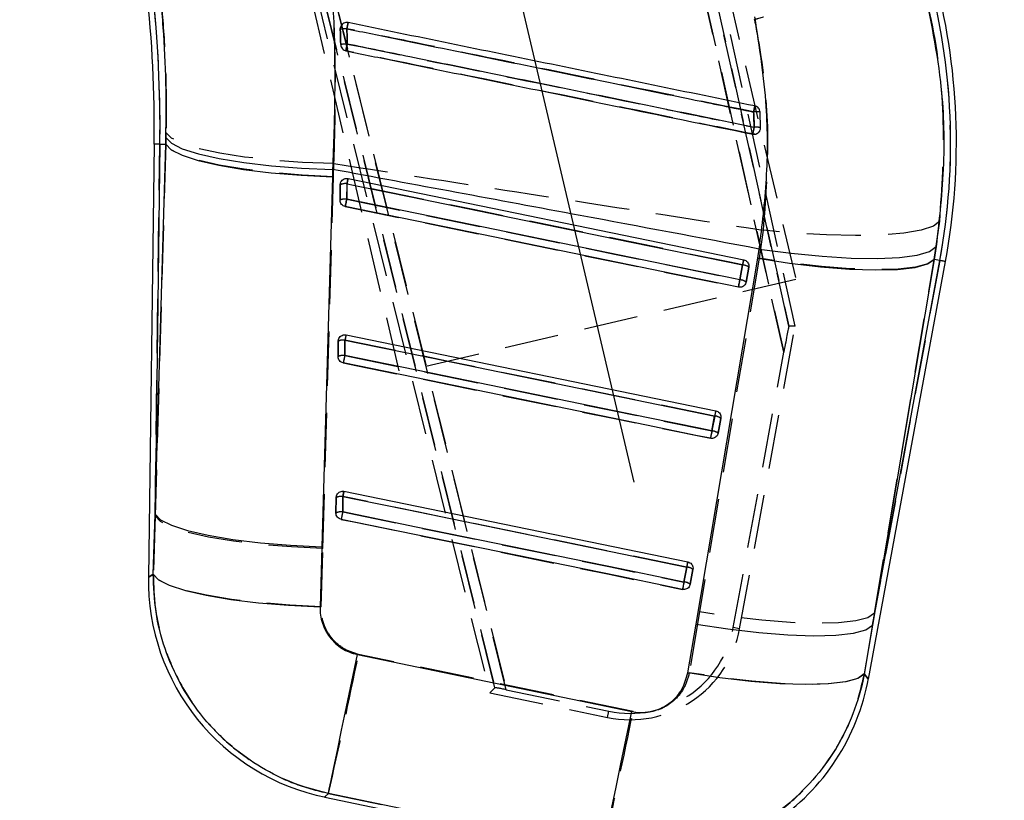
# Model space of a CAD drawing. Extents: x 67 to 774, y 27 to 578.
# Tile 26 of 43: x 289 to 335, y 341 to 377. Entities that reach past the tile are written whole.
import ezdxf

# ---------------------------------------------------------------- set-up
doc = ezdxf.new("R2010")
doc.units = 0
doc.header["$LTSCALE"] = 2
doc.linetypes.add('CENTERX2', pattern=[20.32, 12.7, -2.54, 2.54, -2.54])
doc.linetypes.add('HIDDEN', pattern=[1.905, 1.27, -0.635])
doc.layers.get('0').update_dxf_attribs({"linetype": 'CONTINUOUS'})
doc.layers.add('FORMATO', color=179, linetype='CONTINUOUS')
doc.styles.add('SLDTEXTSTYLE0', font='TXT', dxfattribs={"width": 0.75})
doc.dimstyles.new('SLDDIMSTYLE0', dxfattribs={"dimtxt": 7, "dimasz": 6.604, "dimexe": 0, "dimexo": 0.0625, "dimgap": 1.75, "dimtad": 1, "dimdec": 0, "dimrnd": 1e-09, "dimzin": 12, "dimtxsty": 'SLDTEXTSTYLE0', "dimsah": 1, "dimcen": 0.09, "dimazin": 3, "dimtfac": 1, "dimtdec": 0, "dimtofl": 0, "dimtmove": 0, "dimatfit": 3, "dimtolj": 1, "dimtzin": 12})

# ---------------------------------------------------------------- blocks, each defined once
blk = doc.blocks.new('_D')
at = {"layer": 'FORMATO'}
for p, q in [((317.388, 534.002), (387.476, 534.002)), ((385.476, 534.002), (385.476, 337.807)), ((320.771, 337.807), (387.476, 337.807))]:
    blk.add_line(p, q, dxfattribs=at)
for points in [[(385.476, 534.002), (384.46, 527.398), (386.492, 527.398)], [(385.476, 337.807), (386.492, 344.411), (384.46, 344.411)]]:
    blk.add_solid(points, dxfattribs=at)
at = {"layer": 'FORMATO', "insert": (376.452, 438.707), "char_height": 7, "attachment_point": 1, "rotation": 90, "style": 'SLDTEXTSTYLE0'}
blk.add_mtext('196', dxfattribs=at)

msp = doc.modelspace()

# ---------------------------------------------------------------- linework, layer by layer
at = {"color": 7, "linetype": 'HIDDEN'}
for p, q in [((325.534322, 362.789445), (308.632975, 438.721493)), ((308.364593, 438.002259), (325.560351, 364.966624)), ((308.448914, 438.05971), (325.237896, 362.783931)), ((325.237896, 362.783931), (308.450042, 438.054658)), ((324.997467, 361.56676), (307.976638, 437.882058)), ((307.977825, 437.876731), (324.997467, 361.56676)), ((289.25813, 434.159815), (311.246583, 345.630832)), ((311.479911, 345.87317), (289.718112, 433.649667)), ((289.719358, 433.644637), (311.479911, 345.87317)), ((289.821614, 433.636442), (307.017371, 360.600792)), ((290.220039, 433.701389), (312.018245, 345.778056)), ((312.018245, 345.778056), (290.221352, 433.696091)), ((322.799148, 380.881928), (323.627665, 377.119981)), ((304.253223, 376.674794), (304.259889, 376.747049)), ((296.10098, 371.835701), (296.086839, 371.297471)), ((295.587905, 353.904776), (295.816053, 371.301033)), ((296.086839, 371.297471), (295.587905, 353.904776)), ((295.816053, 371.301033), (296.086839, 371.297471)), ((303.94191, 369.776346), (303.956797, 370.387279)), ((303.437402, 352.382191), (303.94191, 369.776346)), ((304.252783, 369.398572), (304.243339, 368.678473)), ((304.262118, 369.468428), (304.252783, 369.398572)), ((304.565707, 369.445391), (304.556269, 368.725292)), ((332.037656, 365.906976), (332.292387, 367.699854)), ((324.031111, 367.275052), (323.850551, 365.966193)), ((323.850551, 365.966193), (321.053637, 349.420913)), ((329.245238, 349.358745), (332.037656, 365.906976)), ((332.295882, 365.859248), (329.245238, 349.358745)), ((332.295882, 365.859248), (332.037656, 365.906976)), ((322.940368, 364.95202), (323.068976, 365.647666)), ((323.231187, 364.844747), (323.359799, 365.540393)), ((323.359799, 365.540393), (323.363894, 365.572028)), ((325.560351, 364.966624), (307.017371, 360.600792)), ((322.931481, 348.632507), (325.534322, 362.789445)), ((325.534322, 362.789445), (325.237896, 362.783931)), ((304.156834, 362.08228), (304.147391, 361.362182)), ((304.166257, 362.15248), (304.156834, 362.08228)), ((304.46982, 362.129115), (304.460384, 361.409016)), ((322.634663, 348.687075), (324.997467, 361.56676)), ((321.633718, 357.884176), (321.762323, 358.579822)), ((321.924476, 357.776932), (322.053088, 358.472563)), ((322.053088, 358.472563), (322.057157, 358.503856)), ((304.060888, 354.766004), (304.051444, 354.045905)), ((304.070439, 354.836695), (304.060888, 354.766004)), ((304.373964, 354.812823), (304.364532, 354.09274)), ((295.587905, 353.904776), (295.506524, 351.18524)), ((303.359647, 349.662058), (303.437402, 352.382191)), ((320.327094, 350.816332), (320.455696, 351.511978)), ((320.617765, 350.709103), (320.746377, 351.404749)), ((320.746377, 351.404749), (320.750408, 351.435535)), ((321.053637, 349.420913), (320.569549, 346.574016)), ((328.767884, 346.509777), (329.245238, 349.358745)), ((322.931481, 348.632507), (322.634663, 348.687075)), ((311.246583, 345.630832), (311.479911, 345.87317)), ((311.246583, 345.630832), (316.755671, 344.482176)), ((312.018245, 345.778056), (316.817055, 344.776578)), ((316.755671, 344.482176), (316.817055, 344.776578))]:
    msp.add_line(p, q, dxfattribs=at)
at = {"color": 7, "linetype": 'CONTINUOUS'}
for p, q in [((304.264873, 376.766942), (304.253233, 376.674809)), ((323.909386, 372.06883), (323.887401, 372.797765)), ((323.903745, 372.005083), (323.909386, 372.06883)), ((295.544936, 371.304579), (295.279032, 351.029374)), ((295.816053, 371.301033), (295.589006, 353.988715)), ((295.589006, 353.988715), (296.087304, 371.297471)), ((295.816053, 371.301033), (296.087304, 371.297471)), ((296.087304, 371.297471), (296.095941, 371.602111)), ((303.892931, 370.114587), (303.88384, 369.768821)), ((303.88384, 369.768821), (303.383908, 352.459632)), ((304.243451, 368.67889), (304.252895, 369.398989)), ((304.252895, 369.398989), (304.265402, 369.480185)), ((304.55846, 368.725576), (304.567902, 369.445689)), ((304.618176, 369.690619), (323.121461, 365.893014)), ((323.77903, 365.958415), (323.847602, 366.391741)), ((332.121488, 366.502829), (332.024986, 365.909331)), ((320.894655, 348.850288), (323.77903, 365.958415)), ((328.951402, 346.278019), (332.562503, 365.809955)), ((332.024986, 365.909331), (329.141984, 348.800264)), ((329.141984, 348.800264), (332.295882, 365.859248)), ((332.295882, 365.859248), (332.024986, 365.909331)), ((323.07118, 365.648039), (322.942569, 364.952393)), ((323.359768, 365.54005), (323.231156, 364.844404)), ((323.362827, 365.560643), (323.359768, 365.54005)), ((304.147501, 361.362599), (304.156944, 362.082697)), ((304.156944, 362.082697), (304.169481, 362.163983)), ((304.462528, 361.409284), (304.47197, 362.129383)), ((304.522225, 362.374313), (321.814751, 358.825214)), ((321.764487, 358.580224), (321.635877, 357.884578)), ((322.053058, 358.47225), (321.924446, 357.776605)), ((322.056106, 358.49274), (322.053058, 358.47225)), ((304.051551, 354.046293), (304.060995, 354.766391)), ((304.060995, 354.766391), (304.073573, 354.847826)), ((304.366606, 354.092993), (304.376046, 354.813091)), ((304.376046, 354.813091), (304.426273, 355.058022)), ((304.426273, 355.058022), (320.508042, 351.7574)), ((295.504883, 351.184107), (295.589006, 353.988715)), ((303.383908, 352.459632), (303.304701, 349.654801)), ((320.457801, 351.51241), (320.329192, 350.816764)), ((320.457801, 351.51241), (320.508042, 351.7574)), ((320.746348, 351.404436), (320.617736, 350.70879)), ((320.74938, 351.424776), (320.746348, 351.404436)), ((320.508604, 346.569948), (320.894655, 348.850288)), ((329.141984, 348.800264), (328.76071, 346.518837)), ((305.05173, 347.425617), (317.890872, 344.757177)), ((303.522594, 340.757601), (316.662384, 338.024192))]:
    msp.add_line(p, q, dxfattribs=at)
at = {"color": 7, "linetype": 'HIDDEN', "flags": 128}
for points in [[(303.956797, 370.387279), (302.490973, 370.446093), (301.081339, 370.549746), (299.774516, 370.694838), (298.613722, 370.876543), (297.637347, 371.088885), (296.877682, 371.3248), (296.359852, 371.576525), (296.10098, 371.835701)], [(303.94191, 369.776346), (302.474854, 369.848095), (301.064153, 369.964369), (299.756561, 370.121308), (298.595416, 370.313711), (297.619201, 370.535202), (296.86027, 370.778449), (296.343777, 371.035375), (296.086839, 371.297471)], [(323.068976, 365.647666), (322.472426, 365.770094), (320.086227, 366.259865), (310.541434, 368.218906), (304.565707, 369.445391)], [(304.556269, 368.725292), (305.152819, 368.602864), (307.539017, 368.113093), (317.083811, 366.154052), (322.940368, 364.95202)], [(304.487032, 368.379585), (305.083582, 368.257143), (307.469784, 367.767401), (317.014589, 365.808405), (322.871146, 364.606403)], [(332.292387, 367.699854), (331.992503, 367.468841), (331.424529, 367.280059), (330.608165, 367.140062), (329.57173, 367.05371), (328.351174, 367.024012), (326.988835, 367.051967), (325.53197, 367.136635), (324.031111, 367.275052)], [(332.037656, 365.906976), (331.727468, 365.695454), (331.15588, 365.541451), (330.34244, 365.450241), (329.314964, 365.424924), (328.108587, 365.466394), (326.764563, 365.573205), (325.328853, 365.741737), (323.850551, 365.966193)], [(332.295882, 365.859248), (332.412487, 365.837686), (332.495816, 365.822278), (332.54583, 365.813024), (332.562503, 365.809955)], [(321.762323, 358.579822), (321.165773, 358.702265), (318.779573, 359.192036), (309.234771, 361.151107), (304.46982, 362.129115)], [(304.391094, 361.063279), (304.987645, 360.940851), (307.373849, 360.451095), (316.918667, 358.492099), (321.564448, 357.538588)], [(304.460384, 361.409016), (305.056934, 361.286573), (307.443135, 360.796802), (316.987937, 358.837731), (321.633718, 357.884176)], [(320.455696, 351.511978), (319.859145, 351.63442), (317.472942, 352.124207), (307.928132, 354.083322), (304.373964, 354.812823)], [(303.437402, 352.382191), (301.971144, 352.454133), (300.561346, 352.570601), (299.254691, 352.727719), (298.094444, 352.920301), (297.11902, 353.141971), (296.36072, 353.385396), (295.844652, 353.642501), (295.587905, 353.904776)], [(304.295162, 353.746988), (304.891714, 353.62456), (307.277923, 353.134804), (316.822758, 351.175793), (320.257755, 350.470774)], [(304.364532, 354.09274), (304.961083, 353.970282), (307.347285, 353.48051), (316.892096, 351.52138), (320.327094, 350.816332)], [(295.506524, 351.18524), (295.304503, 351.046823), (295.279032, 351.029374)], [(303.359647, 349.662058), (301.886042, 349.73257), (300.469769, 349.848114), (299.158199, 350.004829), (297.995199, 350.197487), (297.019666, 350.419618), (296.264233, 350.663804), (295.754166, 350.921892), (295.506524, 351.18524)], [(329.245238, 349.358745), (328.934934, 349.147536), (328.363023, 348.99389), (327.549076, 348.903053), (326.520951, 348.878153), (325.313833, 348.920025), (323.969036, 349.027239), (322.532584, 349.196129), (321.053637, 349.420913)], [(317.94879, 344.763316), (311.472358, 346.109368), (305.105044, 347.432755)], [(328.767884, 346.509777), (328.466965, 346.295707), (327.901013, 346.13996), (327.089613, 346.04793), (326.06084, 346.022807), (324.850299, 346.065469), (323.499878, 346.174441), (322.05631, 346.345924), (320.569549, 346.574016)], [(328.951401, 346.278019), (328.931783, 346.3028), (328.767884, 346.509777)], [(303.522594, 340.757601), (303.542094, 340.77584), (303.697404, 340.921082)], [(303.697404, 340.921082), (310.06389, 339.593045), (316.539486, 338.2423)]]:
    msp.add_lwpolyline(points, dxfattribs=at)
at = {"color": 8, "linetype": 'CONTINUOUS', "flags": 128}
for points in [[(295.816053, 371.301033), (295.697481, 371.302582), (295.612747, 371.3037), (295.561891, 371.304356), (295.544936, 371.304579)], [(332.562503, 365.809955), (332.54583, 365.813024), (332.495816, 365.822278), (332.412487, 365.837686), (332.295882, 365.859248)], [(295.279032, 351.029374), (295.303956, 351.04645), (295.504883, 351.184107)], [(328.76071, 346.518837), (328.92939, 346.30581), (328.951401, 346.278019)], [(303.696786, 340.9205), (303.541889, 340.775646), (303.522594, 340.757601)]]:
    msp.add_lwpolyline(points, dxfattribs=at)
at = {"color": 7, "linetype": 'CONTINUOUS', "flags": 128}
for points in [[(296.087304, 371.297471), (296.342282, 371.034943), (296.854336, 370.77754), (297.606662, 370.533712), (298.574569, 370.311491), (299.726295, 370.118119), (301.024039, 369.959988), (302.425216, 369.842269), (303.88384, 369.768821)], [(296.095941, 371.602111), (296.352018, 371.341251), (296.864834, 371.086828), (297.617579, 370.847173), (298.585581, 370.630123), (299.737113, 370.4428), (301.034426, 370.29136), (302.435002, 370.180748), (303.892931, 370.114587)], [(304.567902, 369.445689), (304.578157, 369.495653), (304.587773, 369.542502), (304.59646, 369.584821), (304.603955, 369.621344), (304.610033, 369.650953), (304.614511, 369.672768), (304.617252, 369.686119), (304.618176, 369.690619)], [(304.567902, 369.445689), (305.164467, 369.323246), (307.550726, 368.83349), (317.095761, 366.874449), (323.07118, 365.648039)], [(304.487464, 368.37966), (304.490896, 368.396379), (304.496459, 368.423484), (304.503944, 368.459962), (304.513069, 368.504427), (304.523491, 368.555196), (304.534817, 368.61039), (304.546622, 368.667908), (304.55846, 368.725576)], [(322.942569, 364.952393), (322.346005, 365.074836), (319.959746, 365.564592), (310.414711, 367.523633), (304.55846, 368.725576)], [(322.871579, 364.606507), (322.275015, 364.728935), (319.888755, 365.218692), (310.343716, 367.177717), (304.487464, 368.37966)], [(323.847602, 366.391741), (325.341624, 366.193451), (326.793944, 366.051354), (328.154192, 365.970366), (329.375194, 365.953274), (330.4146, 366.000704), (331.236361, 366.111003), (331.81198, 366.28034), (332.121488, 366.502829)], [(323.07118, 365.648039), (323.081436, 365.698017), (323.091054, 365.744866), (323.099741, 365.787201), (323.107238, 365.823723), (323.113317, 365.853332), (323.117795, 365.875162), (323.120537, 365.888514), (323.121461, 365.893014)], [(323.77903, 365.958415), (325.264927, 365.731694), (326.709603, 365.561865), (328.063193, 365.454786), (329.278977, 365.414165), (330.31499, 365.441389), (331.135474, 365.53552), (331.712106, 365.693308), (332.024986, 365.909331)], [(322.871579, 364.606507), (322.87501, 364.623211), (322.880571, 364.650317), (322.888055, 364.68678), (322.89718, 364.731245), (322.907601, 364.782013), (322.918927, 364.837207), (322.930731, 364.894711), (322.942569, 364.952393)], [(304.522225, 362.374313), (304.521304, 362.369828), (304.518566, 362.356462), (304.514091, 362.334646), (304.508016, 362.305038), (304.500522, 362.26853), (304.491838, 362.226196), (304.482224, 362.179346), (304.47197, 362.129383)], [(304.47197, 362.129383), (305.068534, 362.00694), (307.454792, 361.517184), (316.999826, 359.558143), (321.764487, 358.580224)], [(304.462528, 361.409284), (304.45069, 361.351602), (304.438885, 361.294098), (304.427558, 361.238904), (304.417134, 361.188121), (304.408007, 361.143671), (304.400519, 361.107193), (304.394952, 361.080088), (304.391517, 361.063369)], [(321.564873, 357.538693), (320.968309, 357.661136), (318.582049, 358.150892), (309.037011, 360.109918), (304.391517, 361.063369)], [(321.635877, 357.884578), (321.039312, 358.007021), (318.653054, 358.496778), (309.10802, 360.455833), (304.462528, 361.409284)], [(321.814751, 358.825214), (321.813831, 358.820714), (321.811091, 358.807348), (321.806616, 358.785532), (321.800539, 358.755909), (321.793045, 358.719386), (321.784359, 358.677052), (321.774742, 358.630203), (321.764487, 358.580224)], [(321.635877, 357.884578), (321.624039, 357.826896), (321.612234, 357.769392), (321.600907, 357.714199), (321.590484, 357.66343), (321.581358, 357.618965), (321.573871, 357.582502), (321.568307, 357.555412), (321.564873, 357.538693)], [(304.376046, 354.813091), (304.972611, 354.690649), (307.358868, 354.200892), (316.903899, 352.241822), (320.457801, 351.51241)], [(295.589006, 353.988715), (295.843927, 353.726126), (296.355857, 353.468679), (297.107998, 353.224807), (298.075674, 353.002526), (299.227137, 352.809109), (300.524608, 352.650918), (301.92552, 352.533139), (303.383908, 352.459632)], [(304.366606, 354.092993), (304.354768, 354.03531), (304.342963, 353.977807), (304.331634, 353.922613), (304.321207, 353.87183), (304.312077, 353.827365), (304.304584, 353.790902), (304.299012, 353.763796), (304.295572, 353.747062)], [(320.258169, 350.470893), (319.661604, 350.593336), (317.275345, 351.083092), (307.730307, 353.042118), (304.295572, 353.747062)], [(320.329192, 350.816764), (319.732628, 350.939207), (317.34637, 351.428963), (307.80134, 353.388034), (304.366606, 354.092993)], [(295.504883, 351.184107), (295.750443, 350.920476), (296.256263, 350.66206), (297.00557, 350.417443), (297.973516, 350.19473), (299.128002, 350.001298), (300.430742, 349.843569), (301.838537, 349.726789), (303.304701, 349.654801)], [(320.329192, 350.816764), (320.317355, 350.759082), (320.305549, 350.701563), (320.294221, 350.646384), (320.283795, 350.595616), (320.274666, 350.551151), (320.267175, 350.514688), (320.261607, 350.487597), (320.258169, 350.470893)], [(320.894655, 348.850288), (322.380747, 348.623462), (323.825649, 348.453514), (325.179476, 348.346315), (326.395488, 348.305561), (327.431699, 348.332651), (328.252338, 348.426662), (328.82907, 348.584346), (329.141984, 348.800264)], [(303.696786, 340.9205), (303.739392, 341.123916), (303.825435, 341.536172), (303.952587, 342.146136), (304.117412, 342.937283), (304.315453, 343.88826), (304.541356, 344.973333), (304.789013, 346.163176), (305.05173, 347.425617)], [(328.76071, 346.518837), (328.455462, 346.30049), (327.883634, 346.141003), (327.065143, 346.045934), (326.028499, 346.018575), (324.809808, 346.059896), (323.451519, 346.168466), (322.000943, 346.34047), (320.508604, 346.569948)], [(316.535423, 338.249512), (316.578031, 338.452958), (316.6641, 338.865362), (316.7913, 339.475565), (316.956192, 340.267055), (317.154315, 341.218434), (317.38031, 342.303954), (317.628062, 343.494274), (317.890872, 344.757162)], [(316.535423, 338.249512), (310.064312, 339.595787), (303.696786, 340.9205)]]:
    msp.add_lwpolyline(points, dxfattribs=at)
at = {"color": 7, "linetype": 'CONTINUOUS'}
for centre, radius, start, end in [((236.185272, 372.083073), 59.364769, 359.24862265, 13.24806657), ((236.185272, 372.083073), 59.635908, 359.24862265, 13.24719723), ((302.607423, 371.348103), 30.191592, 349.52532, 15.2430152), ((302.607423, 371.348103), 30.462731, 349.52532, 15.245076), ((277.482038, 382.318041), 27.656452, 348.2742386, 348.8741867), ((304.532903, 374.979625), 1.718099, 89.0515439, 99.3682186), ((304.543556, 374.625907), 1.355681, 88.3705079, 101.5011865), ((263.653198, 384.288657), 41.763525, 348.0831872, 348.5261658), ((290.01306, 379.750987), 34.285926, 348.304763, 348.7853504), ((323.722061, 371.397507), 1.409985, 83.2657742, 95.4886062), ((271.487515, 382.685084), 53.189303, 348.1538928, 348.5037319), ((323.70242, 370.965372), 1.1227, 79.3769524, 94.7363818), ((304.487269, 368.903825), 0.54783, 81.5361128, 115.3294158), ((304.477771, 368.183924), 0.547628, 81.5270124, 115.3331139), ((323.055187, 365.165694), 0.48261, 50.8677208, 88.1009595), ((322.92665, 364.47025), 0.482405, 50.8595183, 88.1089799), ((304.391296, 361.587546), 0.54781, 81.5314266, 115.3278153), ((304.381891, 360.867186), 0.548063, 81.5393138, 115.3198299), ((321.748546, 358.098014), 0.482474, 50.8650891, 88.1065967), ((321.619939, 357.402383), 0.482459, 50.8644837, 88.1068986), ((304.295363, 354.271344), 0.547723, 81.5290972, 115.3340727), ((304.285959, 353.550979), 0.54798, 81.5370544, 115.3259681), ((320.441822, 351.030166), 0.482508, 50.8662994, 88.1021694), ((305.631142, 350.893613), 10.353, 178.9880036, 258.5974242), ((320.313217, 350.334541), 0.482487, 50.8654427, 88.1026013), ((318.770931, 348.160204), 10.353, 257.9557055, 349.7851006)]:
    msp.add_arc(centre, radius, start, end, dxfattribs=at)
at = {"color": 7, "linetype": 'HIDDEN'}
for centre, radius, start, end in [((236.185272, 372.083073), 59.635908, 359.24862265, 13.24719723), ((302.607423, 371.348103), 30.191592, 349.52532, 15.2430152), ((385.04543, 360.279281), 82.142657, 168.26824872, 168.46961628), ((304.528143, 375.119679), 1.579228, 88.8257292, 100.0254344), ((304.540192, 374.718937), 1.263915, 88.1426914, 102.1935397), ((366.752968, 363.163432), 63.479561, 168.34985463, 168.64206693), ((359.73678, 365.467518), 36.887125, 168.0855769, 168.5255186), ((323.708733, 371.701655), 1.110576, 80.7420935, 96.2980457), ((363.13288, 363.909348), 40.361077, 168.3076529, 168.7743351), ((323.698646, 371.165925), 0.927173, 76.8622005, 95.5298552), ((304.485428, 368.912802), 0.538606, 81.4281224, 115.5907131), ((312.757318, 367.820949), 8.351125, 167.0628266, 168.7834451), ((304.47599, 368.192674), 0.538634, 81.4285986, 115.5899374), ((323.198933, 364.8118), 19.048998, 168.1445388, 169.2050241), ((331.299034, 364.015367), 8.390368, 167.0684971, 168.781887), ((323.050412, 365.149486), 0.498526, 51.6398507, 87.866001), ((341.667566, 361.021481), 19.135231, 168.1465851, 169.2020199), ((322.921812, 364.453874), 0.498492, 51.638538, 87.866718), ((304.389573, 361.596164), 0.538959, 81.4371621, 115.5837163), ((312.903751, 360.454789), 8.598521, 167.1006575, 168.7714833), ((304.380138, 360.876019), 0.539004, 81.4380419, 115.5824372), ((323.696458, 357.37403), 19.65471, 168.1533154, 169.1812337), ((330.243842, 356.896033), 8.64704, 167.108643, 168.7713811), ((321.743855, 358.082012), 0.498152, 51.6282497, 87.8753231), ((340.900955, 353.842472), 19.686589, 168.1527976, 169.1786146), ((321.615214, 357.386235), 0.498284, 51.6360812, 87.8717671), ((304.293635, 354.279808), 0.539034, 81.4296892, 115.5810149), ((313.190244, 353.060176), 8.988802, 167.1582252, 168.7563748), ((304.284261, 353.559438), 0.539309, 81.4402322, 115.5751582), ((324.549388, 349.86308), 20.623249, 168.1651273, 169.1448542), ((329.336313, 349.74613), 9.054479, 167.1658432, 168.7538312), ((320.437242, 351.014341), 0.497979, 51.6269064, 87.8762787), ((340.556023, 346.577508), 20.668266, 168.1653184, 169.1423675), ((320.30858, 350.318561), 0.498115, 51.6319807, 87.8699527), ((317.817082, 349.572824), 5.200122, 258.2224364, 349.5821599), ((317.817561, 349.57079), 4.897491, 258.212095, 349.6045497), ((25.75242, 404.412928), 285.104592, 347.13252844, 348.47139808), ((37.451605, 401.970805), 286.271493, 347.13729267, 348.4726028)]:
    msp.add_arc(centre, radius, start, end, dxfattribs=at)
for centre, major_axis, ratio, start_param, end_param in [((325.007177, 361.52289), (0.230767, 1.261039), 0.013616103, 0.002754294, 1.538497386), ((312.022988, 345.759216), (0.543253, -0.113645), 0.031470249, 1.586111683, 3.121854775)]:
    msp.add_ellipse(centre, major_axis=major_axis, ratio=ratio, start_param=start_param, end_param=end_param, dxfattribs=at)
for points, knots in [([(303.956797, 370.387279), (303.990001, 371.521042), (304.056409, 373.788588), (303.976357, 377.255529), (303.767912, 380.754559), (303.500207, 383.087911), (303.366352, 384.254612)], [0, 0, 0, 0, 0.24688696, 0.493777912, 0.746883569, 1, 1, 1, 1]), ([(295.291495, 382.158197), (295.546703, 380.46952), (295.93379, 377.908227), (296.117414, 374.442385), (296.106458, 372.704589), (296.10098, 371.835701)], [0, 0, 0, 0, 0.491768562, 0.745887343, 1, 1, 1, 1]), ([(331.408547, 379.193343), (331.346725, 379.182311), (331.223079, 379.160247), (330.765843, 379.050089), (330.117834, 378.885183), (329.284867, 378.666746), (328.28896, 378.400583), (327.162896, 378.095632), (325.9343, 377.75938), (324.785516, 377.442163), (324.009653, 377.226517), (323.67266, 377.13253), (323.627665, 377.119981)], [0, 0, 0, 0, 0.114058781, 0.228117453, 0.342175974, 0.456234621, 0.570295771, 0.684356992, 0.798421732, 0.912486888, 0.988315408, 1, 1, 1, 1]), ([(332.292387, 367.699854), (332.39567, 369.243177), (332.605034, 372.37166), (332.138316, 376.244324), (331.581887, 378.493405), (331.408713, 379.193373)], [0, 0, 0, 0, 0.401411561, 0.813704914, 1, 1, 1, 1]), ([(323.627665, 377.119981), (323.734006, 376.54246), (324.084095, 374.641181), (324.345739, 371.322161), (324.136786, 368.634365), (324.031111, 367.275052)], [0, 0, 0, 0, 0.177384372, 0.583974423, 1, 1, 1, 1]), ([(304.273235, 375.954337), (304.267726, 376.15265), (304.261057, 376.392747), (304.254384, 376.632985), (304.253223, 376.674794)], [0, 0, 0, 0, 0.8259678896, 1, 1, 1, 1]), ([(304.560507, 376.698576), (304.56344, 376.596817), (304.570326, 376.357948), (304.577207, 376.119218), (304.581156, 375.982188)], [0, 0, 0, 0, 0.426000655, 1, 1, 1, 1]), ([(323.586903, 372.805528), (320.391881, 373.459292), (314.995181, 374.563562), (308.653045, 375.861233), (305.505932, 376.50514), (304.560507, 376.698576)], [0, 0, 0, 0, 0.503778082, 0.850929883, 1, 1, 1, 1]), ([(304.581156, 375.982188), (307.774914, 375.32872), (313.169558, 374.224935), (319.51227, 372.927132), (322.661222, 372.282782), (323.609299, 372.088783)], [0, 0, 0, 0, 0.503530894, 0.850524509, 1, 1, 1, 1]), ([(323.543988, 371.76659), (323.348646, 371.806614), (322.357832, 372.009627), (318.185122, 372.864526), (312.037998, 374.123948), (306.686345, 375.2204), (304.516588, 375.664942)], [0, 0, 0, 0, 0.030799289, 0.156219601, 0.657900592, 1, 1, 1, 1]), ([(323.609299, 372.088783), (323.607484, 372.177452), (323.602592, 372.416338), (323.59296, 372.655278), (323.586903, 372.805528)], [0, 0, 0, 0, 0.371178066, 1, 1, 1, 1]), ([(323.635218, 371.762238), (323.634428, 371.762026), (323.604986, 371.754125), (323.574072, 371.760442), (323.543988, 371.76659)], [0, 0, 0, 0, 0.026833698, 1, 1, 1, 1]), ([(323.874585, 371.923812), (323.857858, 371.894655), (323.834708, 371.854299), (323.795691, 371.830387), (323.784864, 371.82375)], [0, 0, 0, 0, 0.7224880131, 1, 1, 1, 1]), ([(303.956797, 370.387279), (306.999215, 369.917214), (313.691191, 368.883281), (320.382123, 367.842601), (324.031111, 367.275052)], [0, 0, 0, 0, 0.454636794, 1, 1, 1, 1]), ([(295.506524, 351.18524), (295.521449, 350.68086), (295.554235, 349.572866), (295.946806, 347.896251), (296.702057, 346.06253), (297.796661, 344.442734), (299.146997, 343.099101), (300.529988, 342.114186), (302.055157, 341.35292), (303.149988, 341.065028), (303.697404, 340.921082)], [0, 0, 0, 0, 0.106310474, 0.233537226, 0.360763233, 0.523360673, 0.642349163, 0.761337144, 0.880668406, 1, 1, 1, 1]), ([(305.105044, 347.432755), (304.870644, 347.502322), (304.635157, 347.572213), (304.21925, 347.821615), (303.899655, 348.094245), (303.531432, 348.656194), (303.367178, 349.182296), (303.361372, 349.552159), (303.359647, 349.662058)], [0, 0, 0, 0, 0.235155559, 0.236247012, 0.472332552, 0.635248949, 0.891619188, 1, 1, 1, 1]), ([(316.539486, 338.2423), (316.753274, 338.202991), (317.528733, 338.060407), (318.894471, 337.994735), (320.594114, 338.180371), (322.22922, 338.647692), (323.826318, 339.396516), (325.291284, 340.428383), (326.567, 341.71939), (327.580948, 343.170093), (328.353893, 344.777364), (328.629886, 345.932303), (328.767884, 346.509777)], [0, 0, 0, 0, 0.0397526, 0.144191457, 0.248630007, 0.351138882, 0.453647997, 0.569708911, 0.676652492, 0.783597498, 0.891797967, 1, 1, 1, 1]), ([(320.569549, 346.574016), (320.568504, 346.56799), (320.524478, 346.31419), (320.350115, 345.823941), (319.938018, 345.315148), (319.423617, 344.944716), (318.830042, 344.718661), (318.283038, 344.700825), (317.995047, 344.754668), (317.94879, 344.763316)], [0, 0, 0, 0, 0.005218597, 0.219789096, 0.434653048, 0.550720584, 0.753912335, 0.960473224, 1, 1, 1, 1])]:
    msp.add_open_spline(points, degree=3, knots=knots, dxfattribs=at)
at = {"color": 7, "linetype": 'CONTINUOUS'}
for points, knots in [([(303.3842, 384.169631), (303.51102, 383.015863), (303.764655, 380.708376), (303.958582, 377.191147), (304.022307, 373.647179), (303.936056, 371.29211), (303.892931, 370.114587)], [0, 0, 0, 0, 0.246888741, 0.493767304, 0.74688626, 1, 1, 1, 1]), ([(296.095941, 371.602111), (296.105757, 372.455729), (296.12539, 374.162997), (295.988972, 376.785219), (295.733009, 379.436171), (295.445342, 381.200739), (295.301501, 382.083066)], [0, 0, 0, 0, 0.2458316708, 0.4916720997, 0.7458236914, 1, 1, 1, 1]), ([(331.409648, 379.193641), (331.771556, 377.540891), (332.407966, 374.634549), (332.559233, 370.344032), (332.268277, 367.790899), (332.121488, 366.502829)], [0, 0, 0, 0, 0.395136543, 0.694842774, 1, 1, 1, 1]), ([(323.847602, 366.391741), (323.981877, 367.482387), (324.25248, 369.680349), (324.252549, 373.342606), (323.861773, 375.857901), (323.644636, 377.255537)], [0, 0, 0, 0, 0.304423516, 0.61349968, 1, 1, 1, 1]), ([(304.61871, 376.98134), (304.584519, 376.984915), (304.516137, 376.992063), (304.416296, 376.959008), (304.333256, 376.897244), (304.285069, 376.827232), (304.269556, 376.78092), (304.264873, 376.766942)], [0, 0, 0, 0, 0.225501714, 0.450997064, 0.67660334, 0.902396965, 1, 1, 1, 1]), ([(323.644312, 373.082884), (320.473379, 373.732638), (314.131513, 375.032146), (307.789644, 376.331609), (304.61871, 376.98134)], [0, 0, 0, 0, 0.4999999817, 1, 1, 1, 1]), ([(304.253233, 376.674809), (304.258816, 376.473848), (304.26549, 376.233646), (304.272159, 375.993586), (304.273249, 375.954367)], [0, 0, 0, 0, 0.836630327, 1, 1, 1, 1]), ([(304.561342, 376.697488), (304.760214, 376.656758), (305.754571, 376.453107), (309.930895, 375.597899), (315.10023, 374.539203), (320.447822, 373.444014), (322.613462, 373.000462), (323.587199, 372.801028)], [0, 0, 0, 0, 0.031358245, 0.156790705, 0.658520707, 0.846460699, 1, 1, 1, 1]), ([(304.582106, 375.98104), (304.578124, 376.11844), (304.571204, 376.357194), (304.564281, 376.596078), (304.561342, 376.697488)], [0, 0, 0, 0, 0.575483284, 1, 1, 1, 1]), ([(304.273249, 375.954367), (304.273413, 375.950319), (304.274959, 375.912291), (304.292494, 375.84055), (304.349016, 375.753737), (304.427206, 375.691206), (304.488385, 375.673181), (304.516654, 375.664853)], [0, 0, 0, 0, 0.029951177, 0.281316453, 0.532702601, 0.78408459, 1, 1, 1, 1]), ([(323.609717, 372.084238), (323.410846, 372.124967), (322.416487, 372.328616), (318.240192, 373.183987), (313.069013, 374.24301), (307.720835, 375.338293), (305.5546, 375.781894), (304.582106, 375.98104)], [0, 0, 0, 0, 0.031355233, 0.156776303, 0.65846032, 0.846671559, 1, 1, 1, 1]), ([(304.516654, 375.664853), (304.71489, 375.624237), (305.7086, 375.420642), (309.884192, 374.565061), (316.028416, 373.306144), (321.377161, 372.210179), (323.544019, 371.766187)], [0, 0, 0, 0, 0.031255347, 0.156675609, 0.658356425, 1, 1, 1, 1]), ([(323.887401, 372.797765), (323.882561, 372.831869), (323.87288, 372.900078), (323.816352, 372.988413), (323.738335, 373.054523), (323.674852, 373.073672), (323.644312, 373.082884)], [0, 0, 0, 0, 0.2547554, 0.509522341, 0.764040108, 1, 1, 1, 1]), ([(323.587199, 372.801028), (323.593226, 372.652303), (323.602908, 372.413367), (323.607851, 372.174444), (323.609717, 372.084238)], [0, 0, 0, 0, 0.622447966, 1, 1, 1, 1]), ([(323.544019, 371.766187), (323.576287, 371.76264), (323.642706, 371.755338), (323.741344, 371.78579), (323.825381, 371.845917), (323.881429, 371.923505), (323.897093, 371.980764), (323.903745, 372.005083)], [0, 0, 0, 0, 0.201756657, 0.415292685, 0.628839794, 0.84236598, 1, 1, 1, 1]), ([(323.847602, 366.391741), (321.054739, 366.916278), (314.404675, 368.165249), (307.751776, 369.398988), (303.892931, 370.114587)], [0, 0, 0, 0, 0.419975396, 1, 1, 1, 1]), ([(304.265402, 369.480185), (304.278666, 369.512315), (304.305196, 369.576587), (304.383163, 369.649283), (304.47844, 369.692531), (304.560863, 369.700241), (304.606355, 369.692604), (304.618176, 369.690619)], [0, 0, 0, 0, 0.2320521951, 0.464183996, 0.6941944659, 0.9205334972, 1, 1, 1, 1]), ([(304.487465, 368.37966), (304.454596, 368.389788), (304.38886, 368.410042), (304.30994, 368.478961), (304.257475, 368.567292), (304.243381, 368.638355), (304.243445, 368.675394), (304.243451, 368.67889)], [0, 0, 0, 0, 0.243653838, 0.487294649, 0.730951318, 0.974605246, 1, 1, 1, 1]), ([(323.121461, 365.893014), (323.153935, 365.882991), (323.218875, 365.862947), (323.297006, 365.794634), (323.349398, 365.706719), (323.367133, 365.624201), (323.363834, 365.575501), (323.362827, 365.560643)], [0, 0, 0, 0, 0.223317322, 0.446583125, 0.671434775, 0.899761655, 1, 1, 1, 1]), ([(323.231156, 364.844404), (323.224189, 364.818511), (323.208462, 364.760061), (323.150725, 364.682539), (323.066364, 364.624165), (322.968453, 364.595451), (322.902959, 364.602926), (322.871579, 364.606507)], [0, 0, 0, 0, 0.168679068, 0.380760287, 0.592834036, 0.804920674, 1, 1, 1, 1]), ([(304.169481, 362.163983), (304.182755, 362.19611), (304.209306, 362.260372), (304.287302, 362.333039), (304.382591, 362.376251), (304.464983, 362.383946), (304.510438, 362.376297), (304.522225, 362.374313)], [0, 0, 0, 0, 0.2321078, 0.464285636, 0.694353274, 0.920743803, 1, 1, 1, 1]), ([(304.391517, 361.063369), (304.388785, 361.063951), (304.352732, 361.071644), (304.285886, 361.099779), (304.208559, 361.168802), (304.158584, 361.259043), (304.147136, 361.327553), (304.147493, 361.361849), (304.147501, 361.362599)], [0, 0, 0, 0, 0.019971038, 0.263620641, 0.507279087, 0.750921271, 0.994553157, 1, 1, 1, 1]), ([(321.814751, 358.825214), (321.847225, 358.815191), (321.912165, 358.795147), (321.990302, 358.726834), (322.04268, 358.638911), (322.060433, 358.556361), (322.057119, 358.507632), (322.056106, 358.49274)], [0, 0, 0, 0, 0.223265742, 0.446480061, 0.671306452, 0.899548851, 1, 1, 1, 1]), ([(321.924446, 357.776605), (321.917468, 357.750674), (321.901727, 357.692186), (321.843941, 357.61465), (321.759559, 357.556301), (321.661671, 357.527653), (321.596216, 357.535118), (321.564873, 357.538693)], [0, 0, 0, 0, 0.168913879, 0.381001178, 0.593070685, 0.805147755, 1, 1, 1, 1]), ([(304.073573, 354.847826), (304.086862, 354.87995), (304.113443, 354.944202), (304.191483, 355.01682), (304.28679, 355.060001), (304.369132, 355.067614), (304.414538, 355.059992), (304.426273, 355.058022)], [0, 0, 0, 0, 0.232203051, 0.464450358, 0.694597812, 0.921063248, 1, 1, 1, 1]), ([(304.295572, 353.747062), (304.292792, 353.74766), (304.2567, 353.755415), (304.189811, 353.783547), (304.112512, 353.852624), (304.062593, 353.942884), (304.051166, 354.011365), (304.051544, 354.045597), (304.051551, 354.046293)], [0, 0, 0, 0, 0.0203344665, 0.2639868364, 0.5076374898, 0.7512960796, 0.9949482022, 1, 1, 1, 1]), ([(320.508042, 351.7574), (320.540515, 351.747377), (320.605455, 351.727333), (320.683587, 351.659021), (320.735974, 351.571109), (320.753735, 351.488507), (320.750401, 351.439723), (320.74938, 351.424776)], [0, 0, 0, 0, 0.223190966, 0.446329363, 0.671050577, 0.899214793, 1, 1, 1, 1]), ([(303.696786, 340.9205), (303.087433, 341.08316), (301.931503, 341.391722), (300.365412, 342.21582), (298.936548, 343.267662), (297.703203, 344.573612), (296.712059, 346.087717), (296.010072, 347.697907), (295.571262, 349.414216), (295.52701, 350.594141), (295.504883, 351.184107)], [0, 0, 0, 0, 0.132849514, 0.252012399, 0.371175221, 0.506325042, 0.628859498, 0.751395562, 0.875696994, 1, 1, 1, 1]), ([(320.617736, 350.70879), (320.61074, 350.682812), (320.594976, 350.624277), (320.537119, 350.54673), (320.452706, 350.488423), (320.354854, 350.459856), (320.289456, 350.467322), (320.258169, 350.470893)], [0, 0, 0, 0, 0.169230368, 0.381323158, 0.593395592, 0.805473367, 1, 1, 1, 1]), ([(303.304701, 349.654801), (303.304535, 349.648057), (303.298267, 349.393074), (303.372802, 348.883802), (303.6751, 348.307498), (304.107152, 347.845535), (304.553335, 347.558227), (304.920143, 347.460629), (305.05173, 347.425617)], [0, 0, 0, 0, 0.0066606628, 0.251810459, 0.4971845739, 0.6319866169, 0.8679800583, 1, 1, 1, 1]), ([(328.76071, 346.518837), (328.75365, 346.481671), (328.633177, 345.847439), (328.277717, 344.637529), (327.47376, 342.997943), (326.394312, 341.532176), (324.972831, 340.1665), (323.33588, 339.126315), (321.575459, 338.43652), (319.917521, 338.083462), (318.215706, 337.991614), (317.095518, 338.163546), (316.535423, 338.249512)], [0, 0, 0, 0, 0.006912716, 0.11796392, 0.229014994, 0.338920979, 0.448826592, 0.587594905, 0.690333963, 0.793072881, 0.896536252, 1, 1, 1, 1]), ([(317.890872, 344.757162), (317.892273, 344.756874), (318.130894, 344.707752), (318.626689, 344.688485), (319.257945, 344.882461), (319.816551, 345.247895), (320.291258, 345.787632), (320.434907, 346.304683), (320.508604, 346.569948)], [0, 0, 0, 0, 0.001202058, 0.204636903, 0.408047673, 0.546677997, 0.767429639, 1, 1, 1, 1])]:
    msp.add_open_spline(points, degree=3, knots=knots, dxfattribs=at)
at = {"layer": 'FORMATO', "linetype": 'CENTERX2'}
msp.add_line((318.005963, 355.49065), (296.053472, 448.729593), dxfattribs=at)

# ---------------------------------------------------------------- dimensions: what is measured, and where the dimension line sits
at = {"layer": 'FORMATO'}
dim = msp.add_linear_dim(base=(385.475644, 337.807204), p1=(315.387866, 534.001983), p2=(318.770931, 337.807204), angle=90, dimstyle='SLDDIMSTYLE0', dxfattribs=at)
dim.commit()
dim.dimension.update_dxf_attribs({"geometry": '_D', "text_midpoint": (385.475644, 446.465708), "dimtype": 160})

doc.saveas('drawing.dxf')
